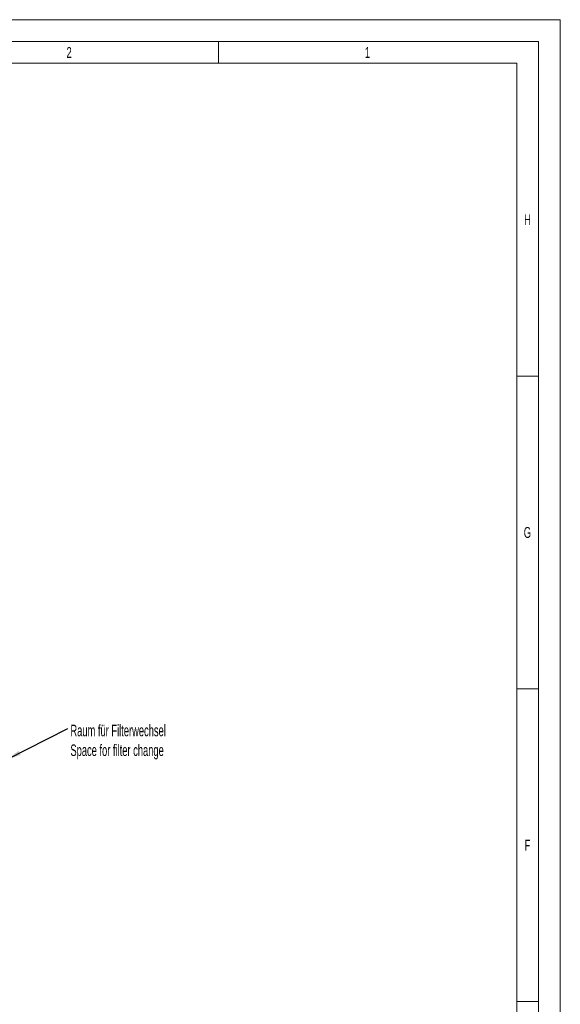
# Model space of a CAD drawing. Header units: millimetres. Extents: x 0 to 4205, y 0 to 2970.
# Tile 85 of 85: x 3585 to 4205, y 1841 to 2970. Entities that reach past the tile are written whole.
import ezdxf

# ---------------------------------------------------------------- set-up
doc = ezdxf.new("R2010")
doc.units = ezdxf.units.MM
doc.header["$LTSCALE"] = 5
doc.styles.add('SLDTEXTSTYLE0', font='TXT', dxfattribs={"width": 0.605})
doc.styles.add('SLDTEXTSTYLE1', font='TXT', dxfattribs={"width": 0.638186})
doc.dimstyles.new('SLDDIMSTYLE1', dxfattribs={"dimtxt": 0.18, "dimasz": 16.5, "dimexe": 0, "dimexo": 0.0625, "dimgap": 0, "dimtad": 0, "dimtih": 1, "dimtoh": 1, "dimdec": 0, "dimrnd": 1e-09, "dimzin": 0, "dimdsep": 46, "dimtxsty": 'Standard', "dimsah": 1, "dimcen": 0.09, "dimadec": 0, "dimazin": 0, "dimtfac": 16.5, "dimtdec": 0, "dimtofl": 0, "dimtmove": 0, "dimatfit": 3, "dimfxl": 1, "dimfrac": 2, "dimtolj": 1, "dimtzin": 0, "dimarcsym": 0})

# ---------------------------------------------------------------- blocks, each defined once
blk = doc.blocks.new('SW_NOTE_0_1')
at = {"color": 0, "linetype": 'Continuous', "lineweight": 0, "char_height": 13.229, "attachment_point": 1, "style": 'SLDTEXTSTYLE0'}
for s, insert in [('Raum für Filterwechsel', (2.8, 4.3)), ('Space for filter change', (2.8, -18.3))]:
    blk.add_mtext(s, dxfattribs=dict(at, insert=insert))

msp = doc.modelspace()

# ---------------------------------------------------------------- linework, layer by layer
at = {"color": 7, "linetype": 'Continuous', "lineweight": 18}
for p, q in [((4205, 2970), (0, 2970)), ((4205, 2970), (4205, 0)), ((4180, 2945), (25, 2945)), ((3812.92, 2945), (3812.92, 2920)), ((4180, 2945), (4180, 301.25)), ((3812.92, 2920), (3470.83, 2920)), ((4155, 2920), (3812.92, 2920)), ((4155, 2920), (4155, 301.25)), ((4155, 2561.25), (4180, 2561.25)), ((4155, 2202.5), (4180, 2202.5)), ((4155, 1843.75), (4180, 1843.75))]:
    msp.add_line(p, q, dxfattribs=at)

# ---------------------------------------------------------------- block references
at = {"color": 7, "linetype": 'Continuous', "lineweight": 0}
msp.add_blockref('SW_NOTE_0_1', (3640.46, 2156.91), dxfattribs=at)

# ---------------------------------------------------------------- texts
at = {"color": 7, "linetype": 'Continuous', "lineweight": 0, "char_height": 12.5, "attachment_point": 2, "style": 'SLDTEXTSTYLE1'}
for s, insert in [('2', (3641.79, 2938.67)), ('1', (3983.87, 2938.67)), ('H', (4167.35, 2746.8)), ('G', (4167.26, 2388.05)), ('F', (4167.33, 2029.3))]:
    msp.add_mtext(s, dxfattribs=dict(at, insert=insert))

# ---------------------------------------------------------------- leaders
at = {"color": 7, "linetype": 'Continuous', "lineweight": 0}
msp.add_leader([(3570.26, 2121.44), (3640.46, 2156.91)], dimstyle='SLDDIMSTYLE1', dxfattribs=at)

doc.saveas('drawing.dxf')
